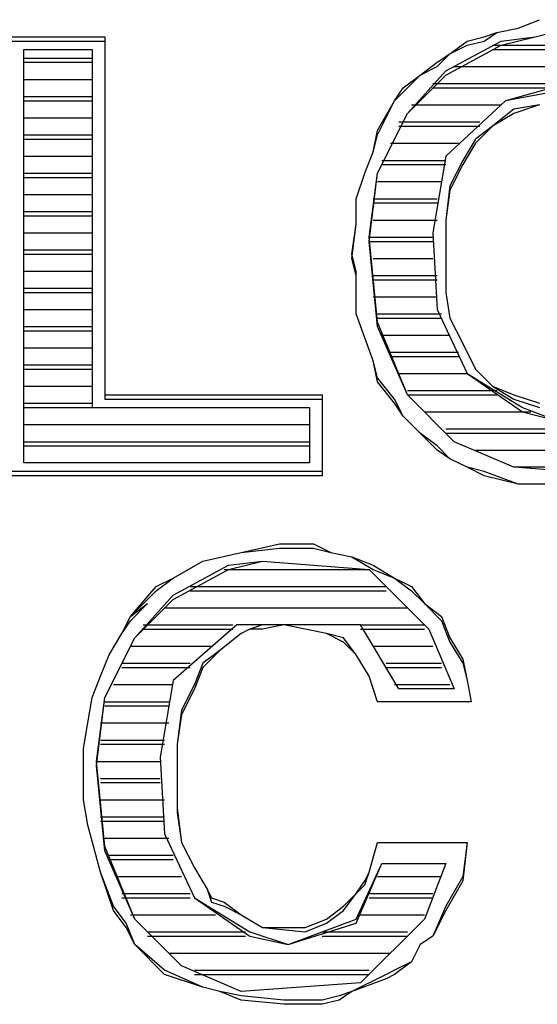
# Model space of a CAD drawing. Extents: x 11.9 to 28.1, y 10.8 to 21.2.
# Tile 17 of 56: x 15.888 to 16.01, y 17.095 to 17.326. Entities that reach past the tile are written whole.
import ezdxf

# ---------------------------------------------------------------- set-up
doc = ezdxf.new("R2010")
doc.units = 0
doc.layers.add('ASSYDWGTOP_pho', color=1, linetype='CONTINUOUS')

msp = doc.modelspace()

# ---------------------------------------------------------------- linework, layer by layer
at = {"layer": 'ASSYDWGTOP_pho'}
for points in [[(16.005, 17.324), (16.01, 17.326)], [(16.005, 17.324), (16.01, 17.326)], [(15.997, 17.322), (16, 17.323)], [(15.997, 17.321), (16, 17.323)], [(16, 17.323), (16.005, 17.324)], [(16, 17.323), (16.005, 17.324)], [(16.009, 17.322), (16.013, 17.323)], [(16.009, 17.322), (16.013, 17.323)], [(15.886, 17.322), (15.908, 17.322)], [(15.886, 17.321), (15.908, 17.321)], [(15.908, 17.322), (15.908, 17.238)], [(15.908, 17.321), (15.908, 17.237)], [(15.988, 17.314), (16.001, 17.321)], [(15.989, 17.318), (15.993, 17.321)], [(15.993, 17.321), (15.997, 17.322)], [(15.993, 17.32), (15.997, 17.321)], [(16.001, 17.321), (16.009, 17.322)], [(16.001, 17.32), (16.009, 17.322)], [(15.889, 17.319), (15.905, 17.319)], [(15.889, 17.222), (15.889, 17.319)], [(15.889, 17.319), (15.905, 17.319)], [(15.889, 17.222), (15.889, 17.319)], [(15.905, 17.319), (15.905, 17.235)], [(15.905, 17.319), (15.905, 17.235)], [(15.988, 17.313), (16.001, 17.32)], [(15.989, 17.318), (15.993, 17.32)], [(15.999, 17.32), (16.013, 17.32)], [(15.999, 17.319), (16.013, 17.319)], [(15.889, 17.317), (15.905, 17.317)], [(15.889, 17.316), (15.905, 17.316)], [(15.982, 17.313), (15.986, 17.316)], [(15.986, 17.316), (15.989, 17.318)], [(15.986, 17.315), (15.989, 17.318)], [(15.979, 17.304), (15.988, 17.314)], [(15.982, 17.313), (15.986, 17.315)], [(15.99, 17.315), (16.013, 17.315)], [(15.99, 17.315), (16.013, 17.315)], [(15.889, 17.312), (15.905, 17.312)], [(15.889, 17.312), (15.905, 17.312)], [(15.978, 17.31), (15.982, 17.313)], [(15.978, 17.309), (15.982, 17.313)], [(15.979, 17.304), (15.988, 17.313)], [(15.976, 17.307), (15.978, 17.31)], [(15.976, 17.307), (15.978, 17.309)], [(15.985, 17.311), (16.013, 17.311)], [(15.985, 17.31), (16.013, 17.31)], [(16.013, 17.31), (16.002, 17.307)], [(16.013, 17.309), (16.002, 17.307)], [(15.889, 17.308), (15.905, 17.308)], [(15.889, 17.307), (15.905, 17.307)], [(15.972, 17.3), (15.976, 17.307)], [(15.972, 17.299), (15.976, 17.307)], [(16.002, 17.307), (15.988, 17.294)], [(16.002, 17.307), (15.988, 17.294)], [(15.98, 17.306), (16.001, 17.306)], [(15.98, 17.306), (16.001, 17.306)], [(16.004, 17.305), (15.999, 17.301)], [(16.01, 17.306), (16.004, 17.305)], [(16.01, 17.306), (16.004, 17.304)], [(15.889, 17.303), (15.905, 17.303)], [(15.889, 17.303), (15.905, 17.303)], [(15.972, 17.29), (15.979, 17.304)], [(15.972, 17.29), (15.979, 17.304)], [(15.977, 17.302), (15.996, 17.302)], [(16.004, 17.304), (15.999, 17.301)], [(15.971, 17.295), (15.972, 17.3)], [(15.977, 17.301), (15.996, 17.301)], [(15.999, 17.301), (15.995, 17.298)], [(15.999, 17.301), (15.995, 17.297)], [(15.889, 17.299), (15.905, 17.299)], [(15.889, 17.298), (15.905, 17.298)], [(15.971, 17.295), (15.972, 17.299)], [(15.995, 17.298), (15.992, 17.293)], [(15.969, 17.29), (15.971, 17.295)], [(15.969, 17.29), (15.971, 17.295)], [(15.975, 17.297), (15.991, 17.297)], [(15.975, 17.297), (15.991, 17.297)], [(15.995, 17.297), (15.992, 17.292)], [(15.889, 17.294), (15.905, 17.294)], [(15.889, 17.294), (15.905, 17.294)], [(15.973, 17.293), (15.988, 17.293)], [(15.988, 17.294), (15.985, 17.276)], [(15.988, 17.294), (15.985, 17.276)], [(15.992, 17.293), (15.989, 17.287)], [(15.973, 17.292), (15.988, 17.292)], [(15.992, 17.292), (15.989, 17.286)], [(15.889, 17.29), (15.905, 17.29)], [(15.889, 17.289), (15.905, 17.289)], [(15.967, 17.284), (15.969, 17.29)], [(15.967, 17.284), (15.969, 17.29)], [(15.97, 17.275), (15.972, 17.29)], [(15.97, 17.274), (15.972, 17.29)], [(15.972, 17.288), (15.987, 17.288)], [(15.972, 17.288), (15.987, 17.288)], [(15.989, 17.287), (15.988, 17.279)], [(15.989, 17.286), (15.988, 17.279)], [(15.889, 17.285), (15.905, 17.285)], [(15.889, 17.285), (15.905, 17.285)], [(15.967, 17.278), (15.967, 17.284)], [(15.967, 17.278), (15.967, 17.284)], [(15.971, 17.284), (15.986, 17.284)], [(15.971, 17.283), (15.986, 17.283)], [(15.889, 17.281), (15.905, 17.281)], [(15.889, 17.28), (15.905, 17.28)], [(15.971, 17.279), (15.986, 17.279)], [(15.971, 17.279), (15.986, 17.279)], [(15.988, 17.279), (15.988, 17.262)], [(15.988, 17.279), (15.988, 17.262)], [(15.966, 17.271), (15.967, 17.278)], [(15.966, 17.27), (15.967, 17.278)], [(15.889, 17.276), (15.905, 17.276)], [(15.889, 17.276), (15.905, 17.276)], [(15.972, 17.255), (15.97, 17.275)], [(15.97, 17.275), (15.985, 17.275)], [(15.985, 17.276), (15.986, 17.258)], [(15.985, 17.276), (15.986, 17.258)], [(15.889, 17.272), (15.905, 17.272)], [(15.972, 17.254), (15.97, 17.274)], [(15.97, 17.274), (15.985, 17.274)], [(15.889, 17.271), (15.905, 17.271)], [(15.967, 17.267), (15.966, 17.271)], [(15.967, 17.266), (15.966, 17.27)], [(15.971, 17.27), (15.985, 17.27)], [(15.971, 17.27), (15.985, 17.27)], [(15.889, 17.267), (15.905, 17.267)], [(15.889, 17.267), (15.905, 17.267)], [(15.967, 17.257), (15.967, 17.267)], [(15.967, 17.257), (15.967, 17.266)], [(15.971, 17.266), (15.986, 17.266)], [(15.971, 17.265), (15.986, 17.265)], [(15.889, 17.263), (15.905, 17.263)], [(15.889, 17.262), (15.905, 17.262)], [(15.971, 17.261), (15.986, 17.261)], [(15.971, 17.261), (15.986, 17.261)], [(15.988, 17.262), (15.989, 17.256)], [(15.988, 17.262), (15.989, 17.256)], [(15.889, 17.258), (15.905, 17.258)], [(15.889, 17.258), (15.905, 17.258)], [(15.971, 17.246), (15.967, 17.257)], [(15.971, 17.246), (15.967, 17.257)], [(15.972, 17.257), (15.987, 17.257)], [(15.972, 17.256), (15.987, 17.256)], [(15.986, 17.258), (15.993, 17.243)], [(15.986, 17.258), (15.993, 17.243)], [(15.989, 17.256), (15.992, 17.25)], [(15.989, 17.256), (15.992, 17.25)], [(15.889, 17.254), (15.905, 17.254)], [(15.979, 17.238), (15.972, 17.255)], [(15.979, 17.238), (15.972, 17.254)], [(15.889, 17.253), (15.905, 17.253)], [(15.973, 17.252), (15.989, 17.252)], [(15.973, 17.252), (15.989, 17.252)], [(15.889, 17.249), (15.905, 17.249)], [(15.889, 17.249), (15.905, 17.249)], [(15.992, 17.25), (15.995, 17.244)], [(15.992, 17.25), (15.995, 17.244)], [(15.975, 17.248), (15.991, 17.248)], [(15.975, 17.247), (15.991, 17.247)], [(15.889, 17.245), (15.905, 17.245)], [(15.972, 17.242), (15.971, 17.246)], [(15.972, 17.241), (15.971, 17.246)], [(15.889, 17.244), (15.905, 17.244)], [(15.976, 17.237), (15.972, 17.242)], [(15.977, 17.243), (15.993, 17.243)], [(15.977, 17.243), (15.993, 17.243)], [(15.993, 17.243), (16.006, 17.235)], [(15.993, 17.243), (16.006, 17.234)], [(15.995, 17.244), (15.999, 17.24)], [(15.995, 17.244), (15.999, 17.24)], [(15.889, 17.24), (15.905, 17.24)], [(15.889, 17.24), (15.905, 17.24)], [(15.976, 17.236), (15.972, 17.241)], [(15.999, 17.24), (16.004, 17.238)], [(15.999, 17.24), (16.004, 17.237)], [(15.908, 17.238), (15.959, 17.238)], [(15.959, 17.238), (15.959, 17.22)], [(15.979, 17.239), (16, 17.239)], [(15.99, 17.227), (15.979, 17.238)], [(15.99, 17.227), (15.979, 17.238)], [(15.979, 17.238), (16, 17.238)], [(16.004, 17.238), (16.01, 17.236)], [(15.889, 17.236), (15.905, 17.236)], [(15.889, 17.235), (15.905, 17.235)], [(15.905, 17.235), (15.956, 17.235)], [(15.905, 17.235), (15.956, 17.235)], [(15.908, 17.237), (15.959, 17.237)], [(15.956, 17.235), (15.956, 17.222)], [(15.956, 17.235), (15.956, 17.222)], [(15.959, 17.237), (15.959, 17.219)], [(15.978, 17.233), (15.976, 17.237)], [(15.978, 17.233), (15.976, 17.236)], [(16.004, 17.237), (16.01, 17.235)], [(16.006, 17.235), (16.014, 17.232)], [(15.982, 17.229), (15.978, 17.233)], [(15.982, 17.229), (15.978, 17.233)], [(15.983, 17.234), (16.008, 17.234)], [(15.983, 17.234), (16.008, 17.234)], [(16.006, 17.234), (16.014, 17.232)], [(15.889, 17.231), (15.956, 17.231)], [(15.889, 17.231), (15.956, 17.231)], [(15.986, 17.226), (15.982, 17.229)], [(15.986, 17.225), (15.982, 17.229)], [(15.988, 17.23), (16.017, 17.23)], [(15.988, 17.229), (16.017, 17.229)], [(15.889, 17.227), (15.956, 17.227)], [(15.889, 17.226), (15.956, 17.226)], [(15.989, 17.223), (15.986, 17.226)], [(16.004, 17.221), (15.99, 17.227)], [(16.004, 17.221), (15.99, 17.227)], [(15.989, 17.223), (15.986, 17.225)], [(15.995, 17.225), (16.017, 17.225)], [(15.995, 17.225), (16.017, 17.225)], [(15.956, 17.222), (15.889, 17.222)], [(15.956, 17.222), (15.889, 17.222)], [(15.993, 17.221), (15.989, 17.223)], [(15.993, 17.221), (15.989, 17.223)], [(15.959, 17.22), (15.886, 17.22)], [(15.959, 17.219), (15.886, 17.219)], [(15.997, 17.22), (15.993, 17.221)], [(15.997, 17.219), (15.993, 17.221)], [(16.005, 17.217), (15.997, 17.22)], [(16.005, 17.217), (15.997, 17.219)], [(16.017, 17.221), (16.004, 17.221)], [(16.017, 17.22), (16.004, 17.221)], [(16.026, 17.217), (16.005, 17.217)], [(16.026, 17.217), (16.005, 17.217)], [(15.94, 17.201), (15.949, 17.203)], [(15.949, 17.203), (15.957, 17.203)], [(15.957, 17.203), (15.961, 17.201)], [(15.931, 17.199), (15.94, 17.201)], [(15.931, 17.199), (15.94, 17.201)], [(15.94, 17.201), (15.949, 17.202)], [(15.949, 17.202), (15.957, 17.202)], [(15.957, 17.202), (15.961, 17.201)], [(15.961, 17.201), (15.966, 17.2)], [(15.961, 17.201), (15.966, 17.2)], [(15.924, 17.195), (15.931, 17.199)], [(15.924, 17.195), (15.931, 17.199)], [(15.924, 17.191), (15.937, 17.198)], [(15.937, 17.198), (15.945, 17.199)], [(15.937, 17.197), (15.945, 17.199)], [(15.945, 17.199), (15.97, 17.197)], [(15.945, 17.199), (15.97, 17.197)], [(15.966, 17.2), (15.971, 17.198)], [(15.966, 17.2), (15.971, 17.197)], [(15.971, 17.198), (15.976, 17.195)], [(15.924, 17.19), (15.937, 17.197)], [(15.936, 17.197), (15.97, 17.197)], [(15.936, 17.197), (15.97, 17.197)], [(15.97, 17.197), (15.984, 17.183)], [(15.97, 17.197), (15.984, 17.183)], [(15.971, 17.197), (15.976, 17.195)], [(15.92, 17.193), (15.924, 17.195)], [(15.92, 17.192), (15.924, 17.195)], [(15.976, 17.195), (15.98, 17.193)], [(15.976, 17.195), (15.98, 17.192)], [(15.914, 17.186), (15.92, 17.193)], [(15.914, 17.186), (15.92, 17.192)], [(15.928, 17.193), (15.974, 17.193)], [(15.928, 17.192), (15.974, 17.192)], [(15.98, 17.193), (15.983, 17.189)], [(15.98, 17.192), (15.983, 17.189)], [(15.914, 17.186), (15.918, 17.189)], [(15.914, 17.185), (15.918, 17.189)], [(15.915, 17.181), (15.924, 17.191)], [(15.915, 17.181), (15.924, 17.19)], [(15.983, 17.189), (15.987, 17.186)], [(15.983, 17.189), (15.987, 17.185)], [(15.922, 17.188), (15.979, 17.188)], [(15.922, 17.188), (15.979, 17.188)], [(15.912, 17.182), (15.914, 17.186)], [(15.912, 17.182), (15.914, 17.185)], [(15.987, 17.186), (15.989, 17.181)], [(15.987, 17.185), (15.989, 17.18)], [(15.909, 17.177), (15.912, 17.182)], [(15.909, 17.177), (15.912, 17.182)], [(15.917, 17.184), (15.938, 17.184)], [(15.917, 17.183), (15.938, 17.183)], [(15.939, 17.184), (15.924, 17.171)], [(15.939, 17.184), (15.924, 17.171)], [(15.94, 17.182), (15.935, 17.178)], [(15.94, 17.182), (15.935, 17.178)], [(15.968, 17.184), (15.939, 17.184)], [(15.968, 17.184), (15.939, 17.184)], [(15.942, 17.183), (15.94, 17.182)], [(15.942, 17.183), (15.94, 17.182)], [(15.945, 17.184), (15.942, 17.183)], [(15.945, 17.183), (15.942, 17.183)], [(15.95, 17.184), (15.945, 17.184)], [(15.95, 17.184), (15.945, 17.183)], [(15.955, 17.183), (15.95, 17.184)], [(15.955, 17.183), (15.95, 17.184)], [(15.96, 17.182), (15.955, 17.183)], [(15.96, 17.182), (15.955, 17.183)], [(15.964, 17.181), (15.96, 17.182)], [(15.964, 17.18), (15.96, 17.182)], [(15.977, 17.169), (15.968, 17.184)], [(15.968, 17.184), (15.983, 17.184)], [(15.977, 17.169), (15.968, 17.184)], [(15.968, 17.183), (15.983, 17.183)], [(15.984, 17.183), (15.99, 17.169)], [(15.984, 17.183), (15.99, 17.169)], [(15.908, 17.167), (15.915, 17.181)], [(15.908, 17.167), (15.915, 17.181)], [(15.967, 17.177), (15.964, 17.181)], [(15.967, 17.177), (15.964, 17.18)], [(15.989, 17.181), (15.992, 17.176)], [(15.989, 17.18), (15.992, 17.175)], [(15.914, 17.179), (15.933, 17.179)], [(15.914, 17.179), (15.933, 17.179)], [(15.935, 17.178), (15.931, 17.175)], [(15.935, 17.178), (15.931, 17.174)], [(15.971, 17.179), (15.985, 17.179)], [(15.971, 17.179), (15.985, 17.179)], [(15.907, 17.172), (15.909, 17.177)], [(15.907, 17.172), (15.909, 17.177)], [(15.912, 17.175), (15.928, 17.175)], [(15.931, 17.175), (15.929, 17.17)], [(15.97, 17.172), (15.967, 17.177)], [(15.97, 17.172), (15.967, 17.177)], [(15.974, 17.175), (15.987, 17.175)], [(15.992, 17.176), (15.993, 17.171)], [(15.992, 17.175), (15.993, 17.171)], [(15.912, 17.174), (15.928, 17.174)], [(15.931, 17.174), (15.929, 17.169)], [(15.974, 17.174), (15.987, 17.174)], [(15.905, 17.167), (15.907, 17.172)], [(15.905, 17.167), (15.907, 17.172)], [(15.924, 17.171), (15.921, 17.153)], [(15.924, 17.171), (15.921, 17.153)], [(15.972, 17.166), (15.97, 17.172)], [(15.972, 17.166), (15.97, 17.172)], [(15.993, 17.171), (15.994, 17.166)], [(15.993, 17.171), (15.994, 17.166)], [(15.91, 17.17), (15.924, 17.17)], [(15.91, 17.17), (15.924, 17.17)], [(15.929, 17.17), (15.926, 17.164)], [(15.929, 17.169), (15.926, 17.163)], [(15.976, 17.17), (15.989, 17.17)], [(15.976, 17.17), (15.989, 17.17)], [(15.99, 17.169), (15.977, 17.169)], [(15.99, 17.169), (15.977, 17.169)], [(15.904, 17.161), (15.905, 17.167)], [(15.904, 17.161), (15.905, 17.167)], [(15.906, 17.152), (15.908, 17.167)], [(15.906, 17.151), (15.908, 17.167)], [(15.908, 17.166), (15.923, 17.166)], [(15.994, 17.166), (15.972, 17.166)], [(15.994, 17.166), (15.972, 17.166)], [(15.908, 17.165), (15.923, 17.165)], [(15.926, 17.164), (15.925, 17.156)], [(15.903, 17.155), (15.904, 17.161)], [(15.903, 17.155), (15.904, 17.161)], [(15.907, 17.161), (15.923, 17.161)], [(15.907, 17.161), (15.923, 17.161)], [(15.926, 17.163), (15.925, 17.156)], [(15.907, 17.157), (15.922, 17.157)], [(15.903, 17.143), (15.903, 17.155)], [(15.903, 17.143), (15.903, 17.155)], [(15.907, 17.156), (15.922, 17.156)], [(15.925, 17.156), (15.925, 17.141)], [(15.925, 17.156), (15.925, 17.14)], [(15.908, 17.132), (15.906, 17.152)], [(15.906, 17.152), (15.921, 17.152)], [(15.906, 17.152), (15.921, 17.152)], [(15.921, 17.153), (15.922, 17.135)], [(15.921, 17.153), (15.922, 17.135)], [(15.908, 17.131), (15.906, 17.151)], [(15.907, 17.148), (15.921, 17.148)], [(15.907, 17.147), (15.921, 17.147)], [(15.904, 17.137), (15.903, 17.143)], [(15.904, 17.137), (15.903, 17.143)], [(15.907, 17.143), (15.922, 17.143)], [(15.907, 17.143), (15.922, 17.143)], [(15.925, 17.141), (15.926, 17.133)], [(15.907, 17.139), (15.922, 17.139)], [(15.907, 17.138), (15.922, 17.138)], [(15.925, 17.14), (15.926, 17.133)], [(15.907, 17.126), (15.904, 17.137)], [(15.907, 17.126), (15.904, 17.137)], [(15.908, 17.134), (15.923, 17.134)], [(15.908, 17.134), (15.923, 17.134)], [(15.922, 17.135), (15.929, 17.12)], [(15.922, 17.135), (15.929, 17.12)], [(15.915, 17.115), (15.908, 17.132)], [(15.915, 17.115), (15.908, 17.131)], [(15.926, 17.133), (15.929, 17.127)], [(15.926, 17.133), (15.929, 17.127)], [(15.97, 17.126), (15.972, 17.133)], [(15.97, 17.126), (15.972, 17.133)], [(15.972, 17.133), (15.993, 17.133)], [(15.972, 17.133), (15.993, 17.133)], [(15.993, 17.133), (15.992, 17.125)], [(15.993, 17.133), (15.992, 17.124)], [(15.909, 17.13), (15.924, 17.13)], [(15.909, 17.129), (15.924, 17.129)], [(15.929, 17.127), (15.932, 17.122)], [(15.929, 17.127), (15.932, 17.122)], [(15.967, 17.115), (15.973, 17.128)], [(15.967, 17.114), (15.973, 17.128)], [(15.973, 17.128), (15.988, 17.128)], [(15.973, 17.128), (15.988, 17.128)], [(15.988, 17.128), (15.983, 17.115)], [(15.988, 17.128), (15.983, 17.115)], [(15.91, 17.118), (15.907, 17.126)], [(15.91, 17.117), (15.907, 17.126)], [(15.911, 17.125), (15.926, 17.125)], [(15.911, 17.125), (15.926, 17.125)], [(15.969, 17.124), (15.97, 17.126)], [(15.969, 17.123), (15.97, 17.126)], [(15.972, 17.125), (15.987, 17.125)], [(15.972, 17.125), (15.987, 17.125)], [(15.992, 17.125), (15.988, 17.118)], [(15.932, 17.122), (15.933, 17.12)], [(15.932, 17.122), (15.933, 17.119)], [(15.967, 17.121), (15.969, 17.124)], [(15.967, 17.121), (15.969, 17.123)], [(15.992, 17.124), (15.988, 17.117)], [(15.912, 17.121), (15.928, 17.121)], [(15.912, 17.12), (15.928, 17.12)], [(15.929, 17.12), (15.942, 17.112)], [(15.929, 17.12), (15.942, 17.111)], [(15.933, 17.12), (15.936, 17.119)], [(15.964, 17.118), (15.967, 17.121)], [(15.964, 17.117), (15.967, 17.121)], [(15.97, 17.121), (15.985, 17.121)], [(15.97, 17.12), (15.985, 17.12)], [(15.913, 17.114), (15.91, 17.118)], [(15.933, 17.119), (15.936, 17.118)], [(15.936, 17.119), (15.94, 17.116)], [(15.936, 17.118), (15.94, 17.116)], [(15.96, 17.115), (15.964, 17.118)], [(15.988, 17.118), (15.985, 17.111)], [(15.913, 17.113), (15.91, 17.117)], [(15.914, 17.116), (15.934, 17.116)], [(15.914, 17.116), (15.934, 17.116)], [(15.926, 17.104), (15.915, 17.115)], [(15.926, 17.104), (15.915, 17.115)], [(15.94, 17.116), (15.945, 17.113)], [(15.94, 17.116), (15.945, 17.113)], [(15.951, 17.109), (15.967, 17.115)], [(15.955, 17.113), (15.96, 17.115)], [(15.96, 17.114), (15.964, 17.117)], [(15.968, 17.116), (15.983, 17.116)], [(15.968, 17.116), (15.983, 17.116)], [(15.983, 17.115), (15.968, 17.1)], [(15.983, 17.115), (15.968, 17.1)], [(15.988, 17.117), (15.985, 17.111)], [(15.915, 17.109), (15.913, 17.114)], [(15.915, 17.109), (15.913, 17.113)], [(15.945, 17.113), (15.955, 17.113)], [(15.945, 17.113), (15.955, 17.112)], [(15.951, 17.109), (15.967, 17.114)], [(15.955, 17.112), (15.96, 17.114)], [(15.918, 17.112), (15.941, 17.112)], [(15.918, 17.111), (15.941, 17.111)], [(15.942, 17.112), (15.951, 17.109)], [(15.942, 17.111), (15.951, 17.109)], [(15.959, 17.112), (15.979, 17.112)], [(15.959, 17.111), (15.979, 17.111)], [(15.985, 17.111), (15.982, 17.109)], [(15.985, 17.111), (15.982, 17.109)], [(15.922, 17.103), (15.915, 17.109)], [(15.922, 17.102), (15.915, 17.109)], [(15.982, 17.109), (15.98, 17.105)], [(15.982, 17.109), (15.98, 17.105)], [(15.923, 17.107), (15.975, 17.107)], [(15.923, 17.107), (15.975, 17.107)], [(15.94, 17.098), (15.926, 17.104)], [(15.94, 17.098), (15.926, 17.104)], [(15.98, 17.105), (15.976, 17.103)], [(15.98, 17.105), (15.976, 17.102)], [(15.931, 17.099), (15.922, 17.103)], [(15.931, 17.099), (15.922, 17.102)], [(15.929, 17.103), (15.97, 17.103)], [(15.929, 17.102), (15.97, 17.102)], [(15.974, 17.102), (15.966, 17.098)], [(15.974, 17.101), (15.966, 17.098)], [(15.976, 17.103), (15.974, 17.102)], [(15.976, 17.102), (15.974, 17.101)], [(15.935, 17.098), (15.931, 17.099)], [(15.935, 17.098), (15.931, 17.099)], [(15.968, 17.1), (15.94, 17.098)], [(15.968, 17.1), (15.94, 17.098)], [(15.94, 17.097), (15.935, 17.098)], [(15.94, 17.096), (15.935, 17.098)], [(15.95, 17.096), (15.94, 17.097)], [(15.963, 17.097), (15.959, 17.096)], [(15.966, 17.098), (15.963, 17.097)], [(15.966, 17.098), (15.963, 17.096)], [(15.95, 17.095), (15.94, 17.096)], [(15.959, 17.096), (15.95, 17.096)], [(15.959, 17.095), (15.95, 17.095)], [(15.963, 17.096), (15.959, 17.095)]]:
    msp.add_lwpolyline(points, dxfattribs=at)

doc.saveas('drawing.dxf')
